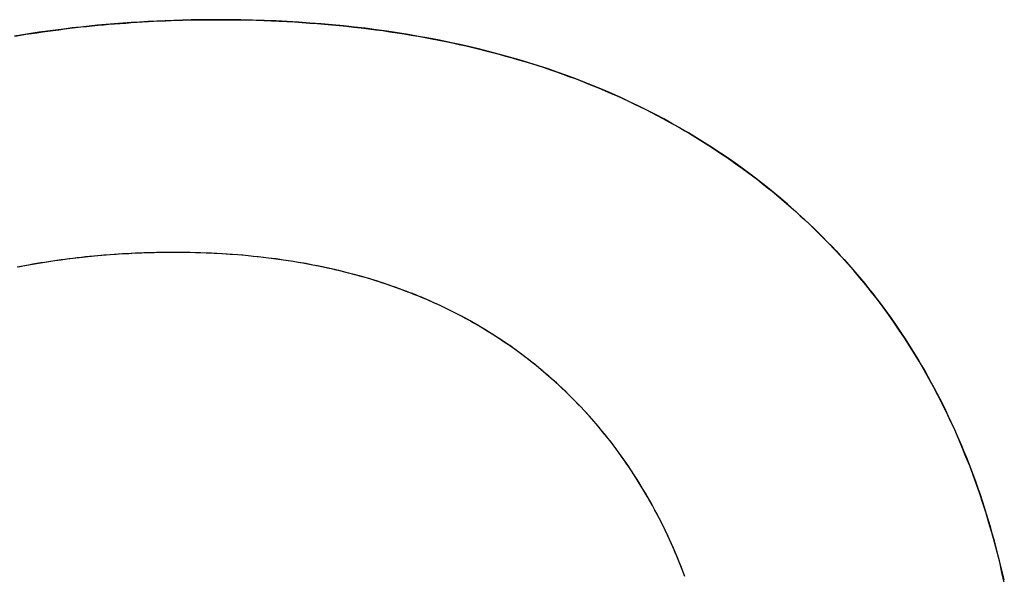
# Model space of a CAD drawing. Extents: x -3.81 to 3.81, y -1.89 to 1.9.
# Tile 33 of 149: x -2.68 to -2.61, y 1.43 to 1.47. Entities that reach past the tile are written whole.
import ezdxf

# ---------------------------------------------------------------- set-up
doc = ezdxf.new("R2010")
doc.units = 0
doc.layers.get('0').update_dxf_attribs({"linetype": 'CONTINUOUS'})

# ---------------------------------------------------------------- blocks, each defined once
blk = doc.blocks.new('*U1')
for p, q in [((-2.664183, 1.469102, 4.2099), (-2.664183, 1.469102, 4.2098)), ((-2.664183, 1.469102, 4.2099), (-2.664183, 1.469102, 4.2098)), ((-2.667367, 1.452038, 4.2099), (-2.667367, 1.452038, 4.2098)), ((-2.667367, 1.452038, 4.2099), (-2.667367, 1.452038, 4.2098))]:
    blk.add_line(p, q)
for points in [[(-2.679, 1.4679, 4.2099), (-2.6786, 1.46796, 4.2099), (-2.6782, 1.46803, 4.2099), (-2.6778, 1.46809, 4.2099), (-2.6774, 1.46815, 4.2099), (-2.67699, 1.46821, 4.2099), (-2.67659, 1.46827, 4.2099), (-2.67619, 1.46832, 4.2099), (-2.67578, 1.46837, 4.2099), (-2.67538, 1.46843, 4.2099), (-2.67497, 1.46847, 4.2099), (-2.67457, 1.46852, 4.2099), (-2.67416, 1.46857, 4.2099), (-2.67375, 1.46861, 4.2099), (-2.67334, 1.46865, 4.2099), (-2.67293, 1.46869, 4.2099), (-2.67252, 1.46873, 4.2099), (-2.67211, 1.46877, 4.2099), (-2.6717, 1.4688, 4.2099), (-2.67129, 1.46883, 4.2099), (-2.67088, 1.46886, 4.2099), (-2.67047, 1.46889, 4.2099), (-2.67005, 1.46892, 4.2099), (-2.66964, 1.46895, 4.2099), (-2.66922, 1.46897, 4.2099), (-2.66881, 1.46899, 4.2099), (-2.66839, 1.46901, 4.2099), (-2.66797, 1.46903, 4.2099), (-2.66755, 1.46904, 4.2099), (-2.66713, 1.46906, 4.2099), (-2.66671, 1.46907, 4.2099), (-2.66629, 1.46908, 4.2099), (-2.66587, 1.46909, 4.2099), (-2.66545, 1.46909, 4.2099), (-2.66503, 1.4691, 4.2099), (-2.66461, 1.4691, 4.2099), (-2.66418, 1.4691, 4.2099)], [(-2.66418, 1.4691, 4.2098), (-2.66482, 1.4691, 4.2098), (-2.66546, 1.46909, 4.2098), (-2.66609, 1.46908, 4.2098), (-2.66672, 1.46907, 4.2098), (-2.66735, 1.46905, 4.2098), (-2.66798, 1.46903, 4.2098), (-2.66861, 1.469, 4.2098), (-2.66923, 1.46897, 4.2098), (-2.66986, 1.46893, 4.2098), (-2.67048, 1.46889, 4.2098), (-2.6711, 1.46885, 4.2098), (-2.67172, 1.4688, 4.2098), (-2.67234, 1.46875, 4.2098), (-2.67296, 1.46869, 4.2098), (-2.67357, 1.46863, 4.2098), (-2.67418, 1.46856, 4.2098), (-2.6748, 1.4685, 4.2098), (-2.67541, 1.46842, 4.2098), (-2.67602, 1.46834, 4.2098), (-2.67662, 1.46826, 4.2098), (-2.67723, 1.46818, 4.2098), (-2.67783, 1.46809, 4.2098), (-2.67843, 1.46799, 4.2098), (-2.67903, 1.46789, 4.2098)], [(-2.66418, 1.4691, 4.2098), (-2.66482, 1.4691, 4.2098), (-2.66546, 1.46909, 4.2098), (-2.66609, 1.46908, 4.2098), (-2.66672, 1.46907, 4.2098), (-2.66735, 1.46905, 4.2098), (-2.66798, 1.46903, 4.2098), (-2.66861, 1.469, 4.2098), (-2.66923, 1.46897, 4.2098), (-2.66986, 1.46893, 4.2098), (-2.67048, 1.46889, 4.2098), (-2.6711, 1.46885, 4.2098), (-2.67172, 1.4688, 4.2098), (-2.67234, 1.46875, 4.2098), (-2.67296, 1.46869, 4.2098), (-2.67357, 1.46863, 4.2098), (-2.67418, 1.46856, 4.2098), (-2.6748, 1.4685, 4.2098), (-2.67541, 1.46842, 4.2098), (-2.67602, 1.46834, 4.2098), (-2.67662, 1.46826, 4.2098), (-2.67723, 1.46818, 4.2098), (-2.67783, 1.46809, 4.2098), (-2.67843, 1.46799, 4.2098), (-2.67903, 1.46789, 4.2098)], [(-2.679, 1.4679, 4.2099), (-2.6786, 1.46796, 4.2099), (-2.6782, 1.46803, 4.2099), (-2.6778, 1.46809, 4.2099), (-2.6774, 1.46815, 4.2099), (-2.67699, 1.46821, 4.2099), (-2.67659, 1.46827, 4.2099), (-2.67619, 1.46832, 4.2099), (-2.67578, 1.46837, 4.2099), (-2.67538, 1.46843, 4.2099), (-2.67497, 1.46847, 4.2099), (-2.67457, 1.46852, 4.2099), (-2.67416, 1.46857, 4.2099), (-2.67375, 1.46861, 4.2099), (-2.67334, 1.46865, 4.2099), (-2.67293, 1.46869, 4.2099), (-2.67252, 1.46873, 4.2099), (-2.67211, 1.46877, 4.2099), (-2.6717, 1.4688, 4.2099), (-2.67129, 1.46883, 4.2099), (-2.67088, 1.46886, 4.2099), (-2.67047, 1.46889, 4.2099), (-2.67005, 1.46892, 4.2099), (-2.66964, 1.46895, 4.2099), (-2.66922, 1.46897, 4.2099), (-2.66881, 1.46899, 4.2099), (-2.66839, 1.46901, 4.2099), (-2.66797, 1.46903, 4.2099), (-2.66755, 1.46904, 4.2099), (-2.66713, 1.46906, 4.2099), (-2.66671, 1.46907, 4.2099), (-2.66629, 1.46908, 4.2099), (-2.66587, 1.46909, 4.2099), (-2.66545, 1.46909, 4.2099), (-2.66503, 1.4691, 4.2099), (-2.66461, 1.4691, 4.2099), (-2.66418, 1.4691, 4.2099)], [(-2.66418, 1.4691, 4.2099), (-2.6636, 1.4691, 4.2099), (-2.66303, 1.4691, 4.2099), (-2.66245, 1.46909, 4.2099), (-2.66188, 1.46908, 4.2099), (-2.66131, 1.46906, 4.2099), (-2.66074, 1.46904, 4.2099), (-2.66018, 1.46902, 4.2099), (-2.65962, 1.469, 4.2099), (-2.65906, 1.46897, 4.2099), (-2.6585, 1.46894, 4.2099), (-2.65795, 1.4689, 4.2099), (-2.65739, 1.46886, 4.2099), (-2.65685, 1.46882, 4.2099), (-2.6563, 1.46878, 4.2099), (-2.65576, 1.46873, 4.2099), (-2.65521, 1.46868, 4.2099), (-2.65468, 1.46862, 4.2099), (-2.65414, 1.46856, 4.2099), (-2.65361, 1.4685, 4.2099), (-2.65308, 1.46844, 4.2099), (-2.65255, 1.46837, 4.2099), (-2.65202, 1.4683, 4.2099), (-2.6515, 1.46822, 4.2099), (-2.65098, 1.46814, 4.2099), (-2.65046, 1.46806, 4.2099), (-2.64995, 1.46798, 4.2099), (-2.64944, 1.46789, 4.2099), (-2.64893, 1.4678, 4.2099), (-2.64842, 1.4677, 4.2099), (-2.64792, 1.46761, 4.2099), (-2.64741, 1.46751, 4.2099), (-2.64692, 1.4674, 4.2099), (-2.64642, 1.46729, 4.2099), (-2.64592, 1.46718, 4.2099), (-2.64543, 1.46707, 4.2099), (-2.64494, 1.46695, 4.2099), (-2.64446, 1.46683, 4.2099), (-2.64398, 1.4667, 4.2099), (-2.64349, 1.46657, 4.2099), (-2.64302, 1.46644, 4.2099), (-2.64254, 1.46631, 4.2099), (-2.64207, 1.46617, 4.2099), (-2.6416, 1.46603, 4.2099), (-2.64113, 1.46589, 4.2099), (-2.64066, 1.46574, 4.2099), (-2.6402, 1.46559, 4.2099), (-2.63974, 1.46543, 4.2099), (-2.63928, 1.46527, 4.2099), (-2.63883, 1.46511, 4.2099), (-2.63838, 1.46495, 4.2099), (-2.63793, 1.46478, 4.2099), (-2.63748, 1.46461, 4.2099), (-2.63704, 1.46443, 4.2099), (-2.63659, 1.46426, 4.2099), (-2.63616, 1.46408, 4.2099), (-2.63572, 1.46389, 4.2099), (-2.63529, 1.4637, 4.2099), (-2.63485, 1.46351, 4.2099), (-2.63443, 1.46332, 4.2099), (-2.634, 1.46312, 4.2099), (-2.63358, 1.46292, 4.2099), (-2.63316, 1.46271, 4.2099), (-2.63274, 1.46251, 4.2099), (-2.63232, 1.4623, 4.2099), (-2.63191, 1.46208, 4.2099), (-2.6315, 1.46186, 4.2099), (-2.63109, 1.46164, 4.2099), (-2.63069, 1.46142, 4.2099), (-2.63028, 1.46119, 4.2099), (-2.62988, 1.46096, 4.2099), (-2.62949, 1.46073, 4.2099), (-2.62909, 1.46049, 4.2099), (-2.6287, 1.46025, 4.2099), (-2.62831, 1.46, 4.2099), (-2.62792, 1.45976, 4.2099), (-2.62754, 1.4595, 4.2099), (-2.62716, 1.45925, 4.2099), (-2.62678, 1.45899, 4.2099), (-2.6264, 1.45873, 4.2099), (-2.62603, 1.45847, 4.2099), (-2.62566, 1.4582, 4.2099), (-2.62529, 1.45793, 4.2099), (-2.62492, 1.45766, 4.2099), (-2.62456, 1.45738, 4.2099), (-2.6242, 1.4571, 4.2099), (-2.62384, 1.45681, 4.2099), (-2.62348, 1.45653, 4.2099), (-2.62313, 1.45623, 4.2099), (-2.62278, 1.45594, 4.2099), (-2.62243, 1.45564, 4.2099), (-2.62209, 1.45534, 4.2099), (-2.62174, 1.45504, 4.2099), (-2.62141, 1.45473, 4.2099), (-2.62107, 1.45442, 4.2099), (-2.62073, 1.45411, 4.2099), (-2.6204, 1.45379, 4.2099), (-2.62007, 1.45347, 4.2099), (-2.61975, 1.45315, 4.2099), (-2.61943, 1.45282, 4.2099), (-2.61911, 1.45249, 4.2099), (-2.61879, 1.45216, 4.2099), (-2.61848, 1.45182, 4.2099), (-2.61817, 1.45149, 4.2099), (-2.61787, 1.45115, 4.2099), (-2.61757, 1.4508, 4.2099), (-2.61727, 1.45046, 4.2099), (-2.61698, 1.45011, 4.2099), (-2.61669, 1.44976, 4.2099), (-2.6164, 1.4494, 4.2099), (-2.61612, 1.44905, 4.2099), (-2.61584, 1.44869, 4.2099), (-2.61556, 1.44832, 4.2099), (-2.61529, 1.44796, 4.2099), (-2.61502, 1.44759, 4.2099), (-2.61475, 1.44722, 4.2099), (-2.61449, 1.44684, 4.2099), (-2.61423, 1.44647, 4.2099), (-2.61398, 1.44609, 4.2099), (-2.61372, 1.4457, 4.2099), (-2.61348, 1.44532, 4.2099), (-2.61323, 1.44493, 4.2099), (-2.61299, 1.44454, 4.2099), (-2.61275, 1.44414, 4.2099), (-2.61252, 1.44375, 4.2099), (-2.61228, 1.44335, 4.2099), (-2.61206, 1.44294, 4.2099), (-2.61183, 1.44254, 4.2099), (-2.61161, 1.44213, 4.2099), (-2.61139, 1.44172, 4.2099), (-2.61118, 1.4413, 4.2099), (-2.61097, 1.44089, 4.2099), (-2.61076, 1.44047, 4.2099), (-2.61056, 1.44004, 4.2099), (-2.61036, 1.43962, 4.2099), (-2.61016, 1.43919, 4.2099), (-2.60997, 1.43876, 4.2099), (-2.60978, 1.43832, 4.2099), (-2.6096, 1.43789, 4.2099), (-2.60941, 1.43745, 4.2099), (-2.60923, 1.437, 4.2099), (-2.60906, 1.43656, 4.2099), (-2.60889, 1.43611, 4.2099), (-2.60872, 1.43566, 4.2099), (-2.60855, 1.43521, 4.2099), (-2.60839, 1.43475, 4.2099), (-2.60823, 1.43429, 4.2099), (-2.60808, 1.43383, 4.2099), (-2.60793, 1.43336, 4.2099), (-2.60778, 1.43289, 4.2099), (-2.60763, 1.43242, 4.2099), (-2.60749, 1.43195, 4.2099), (-2.60736, 1.43147, 4.2099), (-2.60722, 1.43099, 4.2099), (-2.60709, 1.43051, 4.2099), (-2.60697, 1.43002, 4.2099), (-2.60684, 1.42953, 4.2099), (-2.60672, 1.42904, 4.2099), (-2.60661, 1.42855, 4.2099), (-2.60649, 1.42805, 4.2099)], [(-2.60645, 1.42784, 4.2098), (-2.60662, 1.42859, 4.2098), (-2.60679, 1.42933, 4.2098), (-2.60698, 1.43007, 4.2098), (-2.60717, 1.4308, 4.2098), (-2.60737, 1.43152, 4.2098), (-2.60758, 1.43223, 4.2098), (-2.60779, 1.43294, 4.2098), (-2.60802, 1.43365, 4.2098), (-2.60825, 1.43434, 4.2098), (-2.60849, 1.43503, 4.2098), (-2.60874, 1.43572, 4.2098), (-2.60899, 1.43639, 4.2098), (-2.60926, 1.43706, 4.2098), (-2.60953, 1.43773, 4.2098), (-2.60981, 1.43839, 4.2098), (-2.61009, 1.43904, 4.2098), (-2.61039, 1.43968, 4.2098), (-2.61069, 1.44032, 4.2098), (-2.611, 1.44095, 4.2098), (-2.61132, 1.44158, 4.2098), (-2.61165, 1.4422, 4.2098), (-2.61198, 1.44281, 4.2098), (-2.61232, 1.44342, 4.2098), (-2.61267, 1.44402, 4.2098), (-2.61303, 1.44461, 4.2098), (-2.6134, 1.4452, 4.2098), (-2.61377, 1.44578, 4.2098), (-2.61415, 1.44635, 4.2098), (-2.61454, 1.44692, 4.2098), (-2.61494, 1.44748, 4.2098), (-2.61534, 1.44803, 4.2098), (-2.61576, 1.44858, 4.2098), (-2.61618, 1.44912, 4.2098), (-2.61661, 1.44966, 4.2098), (-2.61704, 1.45019, 4.2098), (-2.61749, 1.45071, 4.2098), (-2.61794, 1.45123, 4.2098), (-2.6184, 1.45173, 4.2098), (-2.61887, 1.45224, 4.2098), (-2.61934, 1.45273, 4.2098), (-2.61983, 1.45322, 4.2098), (-2.62032, 1.45371, 4.2098), (-2.62082, 1.45419, 4.2098), (-2.62132, 1.45466, 4.2098), (-2.62183, 1.45512, 4.2098), (-2.62235, 1.45557, 4.2098), (-2.62287, 1.45602, 4.2098), (-2.6234, 1.45646, 4.2098), (-2.62394, 1.45689, 4.2098), (-2.62448, 1.45732, 4.2098), (-2.62502, 1.45773, 4.2098), (-2.62558, 1.45814, 4.2098), (-2.62614, 1.45855, 4.2098), (-2.6267, 1.45894, 4.2098), (-2.62727, 1.45933, 4.2098), (-2.62785, 1.45971, 4.2098), (-2.62843, 1.46008, 4.2098), (-2.62902, 1.46044, 4.2098), (-2.62961, 1.4608, 4.2098), (-2.63021, 1.46115, 4.2098), (-2.63082, 1.46149, 4.2098), (-2.63143, 1.46183, 4.2098), (-2.63204, 1.46215, 4.2098), (-2.63267, 1.46247, 4.2098), (-2.6333, 1.46278, 4.2098), (-2.63393, 1.46309, 4.2098), (-2.63457, 1.46339, 4.2098), (-2.63522, 1.46368, 4.2098), (-2.63587, 1.46396, 4.2098), (-2.63653, 1.46423, 4.2098), (-2.6372, 1.4645, 4.2098), (-2.63787, 1.46476, 4.2098), (-2.63854, 1.46501, 4.2098), (-2.63923, 1.46525, 4.2098), (-2.63991, 1.46549, 4.2098), (-2.64061, 1.46572, 4.2098), (-2.64131, 1.46594, 4.2098), (-2.64202, 1.46616, 4.2098), (-2.64273, 1.46636, 4.2098), (-2.64345, 1.46656, 4.2098), (-2.64417, 1.46675, 4.2098), (-2.6449, 1.46694, 4.2098), (-2.64563, 1.46711, 4.2098), (-2.64638, 1.46728, 4.2098), (-2.64712, 1.46744, 4.2098), (-2.64788, 1.4676, 4.2098), (-2.64864, 1.46775, 4.2098), (-2.6494, 1.46788, 4.2098), (-2.65017, 1.46802, 4.2098), (-2.65095, 1.46814, 4.2098), (-2.65173, 1.46826, 4.2098), (-2.65252, 1.46837, 4.2098), (-2.65332, 1.46847, 4.2098), (-2.65412, 1.46856, 4.2098), (-2.65492, 1.46865, 4.2098), (-2.65573, 1.46873, 4.2098), (-2.65655, 1.4688, 4.2098), (-2.65738, 1.46886, 4.2098), (-2.65821, 1.46892, 4.2098), (-2.65904, 1.46897, 4.2098), (-2.65988, 1.46901, 4.2098), (-2.66073, 1.46904, 4.2098), (-2.66159, 1.46907, 4.2098), (-2.66245, 1.46909, 4.2098), (-2.66331, 1.4691, 4.2098), (-2.66418, 1.4691, 4.2098)], [(-2.60645, 1.42784, 4.2098), (-2.60662, 1.42859, 4.2098), (-2.60679, 1.42933, 4.2098), (-2.60698, 1.43007, 4.2098), (-2.60717, 1.4308, 4.2098), (-2.60737, 1.43152, 4.2098), (-2.60758, 1.43223, 4.2098), (-2.60779, 1.43294, 4.2098), (-2.60802, 1.43365, 4.2098), (-2.60825, 1.43434, 4.2098), (-2.60849, 1.43503, 4.2098), (-2.60874, 1.43572, 4.2098), (-2.60899, 1.43639, 4.2098), (-2.60926, 1.43706, 4.2098), (-2.60953, 1.43773, 4.2098), (-2.60981, 1.43839, 4.2098), (-2.61009, 1.43904, 4.2098), (-2.61039, 1.43968, 4.2098), (-2.61069, 1.44032, 4.2098), (-2.611, 1.44095, 4.2098), (-2.61132, 1.44158, 4.2098), (-2.61165, 1.4422, 4.2098), (-2.61198, 1.44281, 4.2098), (-2.61232, 1.44342, 4.2098), (-2.61267, 1.44402, 4.2098), (-2.61303, 1.44461, 4.2098), (-2.6134, 1.4452, 4.2098), (-2.61377, 1.44578, 4.2098), (-2.61415, 1.44635, 4.2098), (-2.61454, 1.44692, 4.2098), (-2.61494, 1.44748, 4.2098), (-2.61534, 1.44803, 4.2098), (-2.61576, 1.44858, 4.2098), (-2.61618, 1.44912, 4.2098), (-2.61661, 1.44966, 4.2098), (-2.61704, 1.45019, 4.2098), (-2.61749, 1.45071, 4.2098), (-2.61794, 1.45123, 4.2098), (-2.6184, 1.45173, 4.2098), (-2.61887, 1.45224, 4.2098), (-2.61934, 1.45273, 4.2098), (-2.61983, 1.45322, 4.2098), (-2.62032, 1.45371, 4.2098), (-2.62082, 1.45419, 4.2098), (-2.62132, 1.45466, 4.2098), (-2.62183, 1.45512, 4.2098), (-2.62235, 1.45557, 4.2098), (-2.62287, 1.45602, 4.2098), (-2.6234, 1.45646, 4.2098), (-2.62394, 1.45689, 4.2098), (-2.62448, 1.45732, 4.2098), (-2.62502, 1.45773, 4.2098), (-2.62558, 1.45814, 4.2098), (-2.62614, 1.45855, 4.2098), (-2.6267, 1.45894, 4.2098), (-2.62727, 1.45933, 4.2098), (-2.62785, 1.45971, 4.2098), (-2.62843, 1.46008, 4.2098), (-2.62902, 1.46044, 4.2098), (-2.62961, 1.4608, 4.2098), (-2.63021, 1.46115, 4.2098), (-2.63082, 1.46149, 4.2098), (-2.63143, 1.46183, 4.2098), (-2.63204, 1.46215, 4.2098), (-2.63267, 1.46247, 4.2098), (-2.6333, 1.46278, 4.2098), (-2.63393, 1.46309, 4.2098), (-2.63457, 1.46339, 4.2098), (-2.63522, 1.46368, 4.2098), (-2.63587, 1.46396, 4.2098), (-2.63653, 1.46423, 4.2098), (-2.6372, 1.4645, 4.2098), (-2.63787, 1.46476, 4.2098), (-2.63854, 1.46501, 4.2098), (-2.63923, 1.46525, 4.2098), (-2.63991, 1.46549, 4.2098), (-2.64061, 1.46572, 4.2098), (-2.64131, 1.46594, 4.2098), (-2.64202, 1.46616, 4.2098), (-2.64273, 1.46636, 4.2098), (-2.64345, 1.46656, 4.2098), (-2.64417, 1.46675, 4.2098), (-2.6449, 1.46694, 4.2098), (-2.64563, 1.46711, 4.2098), (-2.64638, 1.46728, 4.2098), (-2.64712, 1.46744, 4.2098), (-2.64788, 1.4676, 4.2098), (-2.64864, 1.46775, 4.2098), (-2.6494, 1.46788, 4.2098), (-2.65017, 1.46802, 4.2098), (-2.65095, 1.46814, 4.2098), (-2.65173, 1.46826, 4.2098), (-2.65252, 1.46837, 4.2098), (-2.65332, 1.46847, 4.2098), (-2.65412, 1.46856, 4.2098), (-2.65492, 1.46865, 4.2098), (-2.65573, 1.46873, 4.2098), (-2.65655, 1.4688, 4.2098), (-2.65738, 1.46886, 4.2098), (-2.65821, 1.46892, 4.2098), (-2.65904, 1.46897, 4.2098), (-2.65988, 1.46901, 4.2098), (-2.66073, 1.46904, 4.2098), (-2.66159, 1.46907, 4.2098), (-2.66245, 1.46909, 4.2098), (-2.66331, 1.4691, 4.2098), (-2.66418, 1.4691, 4.2098)], [(-2.66418, 1.4691, 4.2099), (-2.6636, 1.4691, 4.2099), (-2.66303, 1.4691, 4.2099), (-2.66245, 1.46909, 4.2099), (-2.66188, 1.46908, 4.2099), (-2.66131, 1.46906, 4.2099), (-2.66074, 1.46904, 4.2099), (-2.66018, 1.46902, 4.2099), (-2.65962, 1.469, 4.2099), (-2.65906, 1.46897, 4.2099), (-2.6585, 1.46894, 4.2099), (-2.65795, 1.4689, 4.2099), (-2.65739, 1.46886, 4.2099), (-2.65685, 1.46882, 4.2099), (-2.6563, 1.46878, 4.2099), (-2.65576, 1.46873, 4.2099), (-2.65521, 1.46868, 4.2099), (-2.65468, 1.46862, 4.2099), (-2.65414, 1.46856, 4.2099), (-2.65361, 1.4685, 4.2099), (-2.65308, 1.46844, 4.2099), (-2.65255, 1.46837, 4.2099), (-2.65202, 1.4683, 4.2099), (-2.6515, 1.46822, 4.2099), (-2.65098, 1.46814, 4.2099), (-2.65046, 1.46806, 4.2099), (-2.64995, 1.46798, 4.2099), (-2.64944, 1.46789, 4.2099), (-2.64893, 1.4678, 4.2099), (-2.64842, 1.4677, 4.2099), (-2.64792, 1.46761, 4.2099), (-2.64741, 1.46751, 4.2099), (-2.64692, 1.4674, 4.2099), (-2.64642, 1.46729, 4.2099), (-2.64592, 1.46718, 4.2099), (-2.64543, 1.46707, 4.2099), (-2.64494, 1.46695, 4.2099), (-2.64446, 1.46683, 4.2099), (-2.64398, 1.4667, 4.2099), (-2.64349, 1.46657, 4.2099), (-2.64302, 1.46644, 4.2099), (-2.64254, 1.46631, 4.2099), (-2.64207, 1.46617, 4.2099), (-2.6416, 1.46603, 4.2099), (-2.64113, 1.46589, 4.2099), (-2.64066, 1.46574, 4.2099), (-2.6402, 1.46559, 4.2099), (-2.63974, 1.46543, 4.2099), (-2.63928, 1.46527, 4.2099), (-2.63883, 1.46511, 4.2099), (-2.63838, 1.46495, 4.2099), (-2.63793, 1.46478, 4.2099), (-2.63748, 1.46461, 4.2099), (-2.63704, 1.46443, 4.2099), (-2.63659, 1.46426, 4.2099), (-2.63616, 1.46408, 4.2099), (-2.63572, 1.46389, 4.2099), (-2.63529, 1.4637, 4.2099), (-2.63485, 1.46351, 4.2099), (-2.63443, 1.46332, 4.2099), (-2.634, 1.46312, 4.2099), (-2.63358, 1.46292, 4.2099), (-2.63316, 1.46271, 4.2099), (-2.63274, 1.46251, 4.2099), (-2.63232, 1.4623, 4.2099), (-2.63191, 1.46208, 4.2099), (-2.6315, 1.46186, 4.2099), (-2.63109, 1.46164, 4.2099), (-2.63069, 1.46142, 4.2099), (-2.63028, 1.46119, 4.2099), (-2.62988, 1.46096, 4.2099), (-2.62949, 1.46073, 4.2099), (-2.62909, 1.46049, 4.2099), (-2.6287, 1.46025, 4.2099), (-2.62831, 1.46, 4.2099), (-2.62792, 1.45976, 4.2099), (-2.62754, 1.4595, 4.2099), (-2.62716, 1.45925, 4.2099), (-2.62678, 1.45899, 4.2099), (-2.6264, 1.45873, 4.2099), (-2.62603, 1.45847, 4.2099), (-2.62566, 1.4582, 4.2099), (-2.62529, 1.45793, 4.2099), (-2.62492, 1.45766, 4.2099), (-2.62456, 1.45738, 4.2099), (-2.6242, 1.4571, 4.2099), (-2.62384, 1.45681, 4.2099), (-2.62348, 1.45653, 4.2099), (-2.62313, 1.45623, 4.2099), (-2.62278, 1.45594, 4.2099), (-2.62243, 1.45564, 4.2099), (-2.62209, 1.45534, 4.2099), (-2.62174, 1.45504, 4.2099), (-2.62141, 1.45473, 4.2099), (-2.62107, 1.45442, 4.2099), (-2.62073, 1.45411, 4.2099), (-2.6204, 1.45379, 4.2099), (-2.62007, 1.45347, 4.2099), (-2.61975, 1.45315, 4.2099), (-2.61943, 1.45282, 4.2099), (-2.61911, 1.45249, 4.2099), (-2.61879, 1.45216, 4.2099), (-2.61848, 1.45182, 4.2099), (-2.61817, 1.45149, 4.2099), (-2.61787, 1.45115, 4.2099), (-2.61757, 1.4508, 4.2099), (-2.61727, 1.45046, 4.2099), (-2.61698, 1.45011, 4.2099), (-2.61669, 1.44976, 4.2099), (-2.6164, 1.4494, 4.2099), (-2.61612, 1.44905, 4.2099), (-2.61584, 1.44869, 4.2099), (-2.61556, 1.44832, 4.2099), (-2.61529, 1.44796, 4.2099), (-2.61502, 1.44759, 4.2099), (-2.61475, 1.44722, 4.2099), (-2.61449, 1.44684, 4.2099), (-2.61423, 1.44647, 4.2099), (-2.61398, 1.44609, 4.2099), (-2.61372, 1.4457, 4.2099), (-2.61348, 1.44532, 4.2099), (-2.61323, 1.44493, 4.2099), (-2.61299, 1.44454, 4.2099), (-2.61275, 1.44414, 4.2099), (-2.61252, 1.44375, 4.2099), (-2.61228, 1.44335, 4.2099), (-2.61206, 1.44294, 4.2099), (-2.61183, 1.44254, 4.2099), (-2.61161, 1.44213, 4.2099), (-2.61139, 1.44172, 4.2099), (-2.61118, 1.4413, 4.2099), (-2.61097, 1.44089, 4.2099), (-2.61076, 1.44047, 4.2099), (-2.61056, 1.44004, 4.2099), (-2.61036, 1.43962, 4.2099), (-2.61016, 1.43919, 4.2099), (-2.60997, 1.43876, 4.2099), (-2.60978, 1.43832, 4.2099), (-2.6096, 1.43789, 4.2099), (-2.60941, 1.43745, 4.2099), (-2.60923, 1.437, 4.2099), (-2.60906, 1.43656, 4.2099), (-2.60889, 1.43611, 4.2099), (-2.60872, 1.43566, 4.2099), (-2.60855, 1.43521, 4.2099), (-2.60839, 1.43475, 4.2099), (-2.60823, 1.43429, 4.2099), (-2.60808, 1.43383, 4.2099), (-2.60793, 1.43336, 4.2099), (-2.60778, 1.43289, 4.2099), (-2.60763, 1.43242, 4.2099), (-2.60749, 1.43195, 4.2099), (-2.60736, 1.43147, 4.2099), (-2.60722, 1.43099, 4.2099), (-2.60709, 1.43051, 4.2099), (-2.60697, 1.43002, 4.2099), (-2.60684, 1.42953, 4.2099), (-2.60672, 1.42904, 4.2099), (-2.60661, 1.42855, 4.2099), (-2.60649, 1.42805, 4.2099)], [(-2.66737, 1.45204, 4.2099), (-2.66768, 1.45204, 4.2099), (-2.66799, 1.45203, 4.2099), (-2.66831, 1.45203, 4.2099), (-2.66862, 1.45203, 4.2099), (-2.66893, 1.45202, 4.2099), (-2.66924, 1.45201, 4.2099), (-2.66955, 1.452, 4.2099), (-2.66986, 1.45199, 4.2099), (-2.67017, 1.45198, 4.2099), (-2.67048, 1.45196, 4.2099), (-2.67079, 1.45195, 4.2099), (-2.6711, 1.45193, 4.2099), (-2.6714, 1.45191, 4.2099), (-2.67171, 1.45189, 4.2099), (-2.67201, 1.45187, 4.2099), (-2.67232, 1.45184, 4.2099), (-2.67262, 1.45182, 4.2099), (-2.67293, 1.45179, 4.2099), (-2.67323, 1.45177, 4.2099), (-2.67353, 1.45174, 4.2099), (-2.67383, 1.45171, 4.2099), (-2.67413, 1.45167, 4.2099), (-2.67443, 1.45164, 4.2099), (-2.67473, 1.4516, 4.2099), (-2.67503, 1.45157, 4.2099), (-2.67533, 1.45153, 4.2099), (-2.67562, 1.45149, 4.2099), (-2.67592, 1.45145, 4.2099), (-2.67622, 1.4514, 4.2099), (-2.67651, 1.45136, 4.2099), (-2.67681, 1.45131, 4.2099), (-2.6771, 1.45127, 4.2099), (-2.67739, 1.45122, 4.2099), (-2.67769, 1.45117, 4.2099), (-2.67798, 1.45111, 4.2099), (-2.67827, 1.45106, 4.2099), (-2.67856, 1.45101, 4.2099), (-2.67885, 1.45095, 4.2099)], [(-2.66737, 1.45204, 4.2098), (-2.66784, 1.45204, 4.2098), (-2.66831, 1.45203, 4.2098), (-2.66878, 1.45202, 4.2098), (-2.66925, 1.45201, 4.2098), (-2.66971, 1.45199, 4.2098), (-2.67018, 1.45198, 4.2098), (-2.67064, 1.45195, 4.2098), (-2.67111, 1.45193, 4.2098), (-2.67157, 1.4519, 4.2098), (-2.67203, 1.45187, 4.2098), (-2.67248, 1.45183, 4.2098), (-2.67294, 1.45179, 4.2098), (-2.67339, 1.45175, 4.2098), (-2.67385, 1.4517, 4.2098), (-2.6743, 1.45165, 4.2098), (-2.67475, 1.4516, 4.2098), (-2.6752, 1.45154, 4.2098), (-2.67565, 1.45148, 4.2098), (-2.67609, 1.45142, 4.2098), (-2.67654, 1.45136, 4.2098), (-2.67698, 1.45129, 4.2098), (-2.67742, 1.45121, 4.2098), (-2.67786, 1.45114, 4.2098), (-2.6783, 1.45106, 4.2098), (-2.67874, 1.45097, 4.2098)], [(-2.66737, 1.45204, 4.2098), (-2.66784, 1.45204, 4.2098), (-2.66831, 1.45203, 4.2098), (-2.66878, 1.45202, 4.2098), (-2.66925, 1.45201, 4.2098), (-2.66971, 1.45199, 4.2098), (-2.67018, 1.45198, 4.2098), (-2.67064, 1.45195, 4.2098), (-2.67111, 1.45193, 4.2098), (-2.67157, 1.4519, 4.2098), (-2.67203, 1.45187, 4.2098), (-2.67248, 1.45183, 4.2098), (-2.67294, 1.45179, 4.2098), (-2.67339, 1.45175, 4.2098), (-2.67385, 1.4517, 4.2098), (-2.6743, 1.45165, 4.2098), (-2.67475, 1.4516, 4.2098), (-2.6752, 1.45154, 4.2098), (-2.67565, 1.45148, 4.2098), (-2.67609, 1.45142, 4.2098), (-2.67654, 1.45136, 4.2098), (-2.67698, 1.45129, 4.2098), (-2.67742, 1.45121, 4.2098), (-2.67786, 1.45114, 4.2098), (-2.6783, 1.45106, 4.2098), (-2.67874, 1.45097, 4.2098)], [(-2.66737, 1.45204, 4.2099), (-2.66768, 1.45204, 4.2099), (-2.66799, 1.45203, 4.2099), (-2.66831, 1.45203, 4.2099), (-2.66862, 1.45203, 4.2099), (-2.66893, 1.45202, 4.2099), (-2.66924, 1.45201, 4.2099), (-2.66955, 1.452, 4.2099), (-2.66986, 1.45199, 4.2099), (-2.67017, 1.45198, 4.2099), (-2.67048, 1.45196, 4.2099), (-2.67079, 1.45195, 4.2099), (-2.6711, 1.45193, 4.2099), (-2.6714, 1.45191, 4.2099), (-2.67171, 1.45189, 4.2099), (-2.67201, 1.45187, 4.2099), (-2.67232, 1.45184, 4.2099), (-2.67262, 1.45182, 4.2099), (-2.67293, 1.45179, 4.2099), (-2.67323, 1.45177, 4.2099), (-2.67353, 1.45174, 4.2099), (-2.67383, 1.45171, 4.2099), (-2.67413, 1.45167, 4.2099), (-2.67443, 1.45164, 4.2099), (-2.67473, 1.4516, 4.2099), (-2.67503, 1.45157, 4.2099), (-2.67533, 1.45153, 4.2099), (-2.67562, 1.45149, 4.2099), (-2.67592, 1.45145, 4.2099), (-2.67622, 1.4514, 4.2099), (-2.67651, 1.45136, 4.2099), (-2.67681, 1.45131, 4.2099), (-2.6771, 1.45127, 4.2099), (-2.67739, 1.45122, 4.2099), (-2.67769, 1.45117, 4.2099), (-2.67798, 1.45111, 4.2099), (-2.67827, 1.45106, 4.2099), (-2.67856, 1.45101, 4.2099), (-2.67885, 1.45095, 4.2099)], [(-2.62993, 1.42841, 4.2099), (-2.63006, 1.42874, 4.2099), (-2.63018, 1.42907, 4.2099), (-2.63032, 1.4294, 4.2099), (-2.63045, 1.42972, 4.2099), (-2.63058, 1.43004, 4.2099), (-2.63072, 1.43036, 4.2099), (-2.63086, 1.43068, 4.2099), (-2.63101, 1.431, 4.2099), (-2.63115, 1.43131, 4.2099), (-2.6313, 1.43163, 4.2099), (-2.63145, 1.43193, 4.2099), (-2.6316, 1.43224, 4.2099), (-2.63176, 1.43255, 4.2099), (-2.63191, 1.43285, 4.2099), (-2.63207, 1.43315, 4.2099), (-2.63223, 1.43345, 4.2099), (-2.6324, 1.43375, 4.2099), (-2.63256, 1.43404, 4.2099), (-2.63273, 1.43433, 4.2099), (-2.6329, 1.43462, 4.2099), (-2.63308, 1.43491, 4.2099), (-2.63325, 1.4352, 4.2099), (-2.63343, 1.43548, 4.2099), (-2.63361, 1.43576, 4.2099), (-2.63379, 1.43604, 4.2099), (-2.63398, 1.43632, 4.2099), (-2.63417, 1.43659, 4.2099), (-2.63436, 1.43687, 4.2099), (-2.63455, 1.43714, 4.2099), (-2.63474, 1.43741, 4.2099), (-2.63494, 1.43767, 4.2099), (-2.63514, 1.43794, 4.2099), (-2.63534, 1.4382, 4.2099), (-2.63555, 1.43846, 4.2099), (-2.63575, 1.43871, 4.2099), (-2.63596, 1.43897, 4.2099), (-2.63617, 1.43922, 4.2099), (-2.63639, 1.43947, 4.2099), (-2.6366, 1.43972, 4.2099), (-2.63682, 1.43997, 4.2099), (-2.63704, 1.44021, 4.2099), (-2.63726, 1.44046, 4.2099), (-2.63749, 1.4407, 4.2099), (-2.63772, 1.44093, 4.2099), (-2.63795, 1.44117, 4.2099), (-2.63818, 1.4414, 4.2099), (-2.63841, 1.44163, 4.2099), (-2.63864, 1.44186, 4.2099), (-2.63888, 1.44208, 4.2099), (-2.63912, 1.44231, 4.2099), (-2.63936, 1.44253, 4.2099), (-2.6396, 1.44274, 4.2099), (-2.63985, 1.44296, 4.2099), (-2.64009, 1.44317, 4.2099), (-2.64034, 1.44338, 4.2099), (-2.64059, 1.44359, 4.2099), (-2.64084, 1.44379, 4.2099), (-2.64109, 1.44399, 4.2099), (-2.64135, 1.44419, 4.2099), (-2.6416, 1.44439, 4.2099), (-2.64186, 1.44459, 4.2099), (-2.64212, 1.44478, 4.2099), (-2.64239, 1.44497, 4.2099), (-2.64265, 1.44516, 4.2099), (-2.64292, 1.44534, 4.2099), (-2.64319, 1.44552, 4.2099), (-2.64346, 1.4457, 4.2099), (-2.64373, 1.44588, 4.2099), (-2.644, 1.44605, 4.2099), (-2.64428, 1.44623, 4.2099), (-2.64455, 1.4464, 4.2099), (-2.64483, 1.44656, 4.2099), (-2.64511, 1.44673, 4.2099), (-2.6454, 1.44689, 4.2099), (-2.64568, 1.44705, 4.2099), (-2.64597, 1.44721, 4.2099), (-2.64626, 1.44736, 4.2099), (-2.64655, 1.44751, 4.2099), (-2.64684, 1.44766, 4.2099), (-2.64713, 1.44781, 4.2099), (-2.64743, 1.44795, 4.2099), (-2.64773, 1.4481, 4.2099), (-2.64803, 1.44824, 4.2099), (-2.64833, 1.44837, 4.2099), (-2.64863, 1.44851, 4.2099), (-2.64894, 1.44864, 4.2099), (-2.64924, 1.44877, 4.2099), (-2.64955, 1.4489, 4.2099), (-2.64986, 1.44902, 4.2099), (-2.65018, 1.44914, 4.2099), (-2.65049, 1.44926, 4.2099), (-2.65081, 1.44938, 4.2099), (-2.65113, 1.44949, 4.2099), (-2.65145, 1.4496, 4.2099), (-2.65177, 1.44971, 4.2099), (-2.65209, 1.44982, 4.2099), (-2.65242, 1.44993, 4.2099), (-2.65274, 1.45003, 4.2099), (-2.65307, 1.45013, 4.2099), (-2.6534, 1.45022, 4.2099), (-2.65374, 1.45032, 4.2099), (-2.65407, 1.45041, 4.2099), (-2.65441, 1.4505, 4.2099), (-2.65475, 1.45058, 4.2099), (-2.65509, 1.45067, 4.2099), (-2.65543, 1.45075, 4.2099), (-2.65578, 1.45083, 4.2099), (-2.65612, 1.45091, 4.2099), (-2.65647, 1.45098, 4.2099), (-2.65682, 1.45105, 4.2099), (-2.65717, 1.45112, 4.2099), (-2.65752, 1.45119, 4.2099), (-2.65788, 1.45125, 4.2099), (-2.65824, 1.45131, 4.2099), (-2.6586, 1.45137, 4.2099), (-2.65896, 1.45143, 4.2099), (-2.65932, 1.45148, 4.2099), (-2.65968, 1.45153, 4.2099), (-2.66005, 1.45158, 4.2099), (-2.66042, 1.45163, 4.2099), (-2.66079, 1.45167, 4.2099), (-2.66116, 1.45172, 4.2099), (-2.66154, 1.45175, 4.2099), (-2.66191, 1.45179, 4.2099), (-2.66229, 1.45183, 4.2099), (-2.66267, 1.45186, 4.2099), (-2.66305, 1.45189, 4.2099), (-2.66343, 1.45191, 4.2099), (-2.66382, 1.45194, 4.2099), (-2.6642, 1.45196, 4.2099), (-2.66459, 1.45198, 4.2099), (-2.66498, 1.45199, 4.2099), (-2.66538, 1.45201, 4.2099), (-2.66577, 1.45202, 4.2099), (-2.66617, 1.45203, 4.2099), (-2.66657, 1.45203, 4.2099), (-2.66696, 1.45204, 4.2099), (-2.66737, 1.45204, 4.2099)], [(-2.62988, 1.42829, 4.2098), (-2.63007, 1.42879, 4.2098), (-2.63027, 1.42928, 4.2098), (-2.63047, 1.42977, 4.2098), (-2.63067, 1.43025, 4.2098), (-2.63089, 1.43073, 4.2098), (-2.6311, 1.43121, 4.2098), (-2.63132, 1.43168, 4.2098), (-2.63155, 1.43214, 4.2098), (-2.63178, 1.4326, 4.2098), (-2.63202, 1.43306, 4.2098), (-2.63226, 1.4335, 4.2098), (-2.63251, 1.43395, 4.2098), (-2.63276, 1.43439, 4.2098), (-2.63302, 1.43482, 4.2098), (-2.63329, 1.43525, 4.2098), (-2.63356, 1.43568, 4.2098), (-2.63383, 1.4361, 4.2098), (-2.63411, 1.43651, 4.2098), (-2.6344, 1.43692, 4.2098), (-2.63469, 1.43733, 4.2098), (-2.63498, 1.43773, 4.2098), (-2.63529, 1.43813, 4.2098), (-2.63559, 1.43852, 4.2098), (-2.63591, 1.4389, 4.2098), (-2.63622, 1.43928, 4.2098), (-2.63655, 1.43966, 4.2098), (-2.63687, 1.44003, 4.2098), (-2.63721, 1.4404, 4.2098), (-2.63755, 1.44076, 4.2098), (-2.63789, 1.44111, 4.2098), (-2.63824, 1.44146, 4.2098), (-2.63859, 1.4418, 4.2098), (-2.63894, 1.44214, 4.2098), (-2.6393, 1.44248, 4.2098), (-2.63967, 1.4428, 4.2098), (-2.64004, 1.44312, 4.2098), (-2.64041, 1.44344, 4.2098), (-2.64079, 1.44375, 4.2098), (-2.64117, 1.44405, 4.2098), (-2.64155, 1.44435, 4.2098), (-2.64194, 1.44464, 4.2098), (-2.64233, 1.44493, 4.2098), (-2.64273, 1.44521, 4.2098), (-2.64313, 1.44549, 4.2098), (-2.64354, 1.44576, 4.2098), (-2.64395, 1.44602, 4.2098), (-2.64437, 1.44628, 4.2098), (-2.64478, 1.44653, 4.2098), (-2.64521, 1.44678, 4.2098), (-2.64563, 1.44702, 4.2098), (-2.64607, 1.44726, 4.2098), (-2.6465, 1.44749, 4.2098), (-2.64694, 1.44771, 4.2098), (-2.64738, 1.44793, 4.2098), (-2.64783, 1.44815, 4.2098), (-2.64829, 1.44835, 4.2098), (-2.64874, 1.44856, 4.2098), (-2.6492, 1.44875, 4.2098), (-2.64967, 1.44894, 4.2098), (-2.65014, 1.44913, 4.2098), (-2.65061, 1.44931, 4.2098), (-2.65109, 1.44948, 4.2098), (-2.65157, 1.44965, 4.2098), (-2.65206, 1.44981, 4.2098), (-2.65255, 1.44997, 4.2098), (-2.65304, 1.45012, 4.2098), (-2.65354, 1.45026, 4.2098), (-2.65404, 1.4504, 4.2098), (-2.65455, 1.45053, 4.2098), (-2.65506, 1.45066, 4.2098), (-2.65557, 1.45078, 4.2098), (-2.65609, 1.4509, 4.2098), (-2.65662, 1.45101, 4.2098), (-2.65715, 1.45112, 4.2098), (-2.65768, 1.45122, 4.2098), (-2.65821, 1.45131, 4.2098), (-2.65875, 1.4514, 4.2098), (-2.6593, 1.45148, 4.2098), (-2.65985, 1.45156, 4.2098), (-2.6604, 1.45163, 4.2098), (-2.66096, 1.45169, 4.2098), (-2.66152, 1.45175, 4.2098), (-2.66209, 1.45181, 4.2098), (-2.66266, 1.45186, 4.2098), (-2.66323, 1.4519, 4.2098), (-2.66381, 1.45194, 4.2098), (-2.66439, 1.45197, 4.2098), (-2.66498, 1.45199, 4.2098), (-2.66557, 1.45201, 4.2098), (-2.66616, 1.45203, 4.2098), (-2.66676, 1.45203, 4.2098), (-2.66737, 1.45204, 4.2098)], [(-2.62988, 1.42829, 4.2098), (-2.63007, 1.42879, 4.2098), (-2.63027, 1.42928, 4.2098), (-2.63047, 1.42977, 4.2098), (-2.63067, 1.43025, 4.2098), (-2.63089, 1.43073, 4.2098), (-2.6311, 1.43121, 4.2098), (-2.63132, 1.43168, 4.2098), (-2.63155, 1.43214, 4.2098), (-2.63178, 1.4326, 4.2098), (-2.63202, 1.43306, 4.2098), (-2.63226, 1.4335, 4.2098), (-2.63251, 1.43395, 4.2098), (-2.63276, 1.43439, 4.2098), (-2.63302, 1.43482, 4.2098), (-2.63329, 1.43525, 4.2098), (-2.63356, 1.43568, 4.2098), (-2.63383, 1.4361, 4.2098), (-2.63411, 1.43651, 4.2098), (-2.6344, 1.43692, 4.2098), (-2.63469, 1.43733, 4.2098), (-2.63498, 1.43773, 4.2098), (-2.63529, 1.43813, 4.2098), (-2.63559, 1.43852, 4.2098), (-2.63591, 1.4389, 4.2098), (-2.63622, 1.43928, 4.2098), (-2.63655, 1.43966, 4.2098), (-2.63687, 1.44003, 4.2098), (-2.63721, 1.4404, 4.2098), (-2.63755, 1.44076, 4.2098), (-2.63789, 1.44111, 4.2098), (-2.63824, 1.44146, 4.2098), (-2.63859, 1.4418, 4.2098), (-2.63894, 1.44214, 4.2098), (-2.6393, 1.44248, 4.2098), (-2.63967, 1.4428, 4.2098), (-2.64004, 1.44312, 4.2098), (-2.64041, 1.44344, 4.2098), (-2.64079, 1.44375, 4.2098), (-2.64117, 1.44405, 4.2098), (-2.64155, 1.44435, 4.2098), (-2.64194, 1.44464, 4.2098), (-2.64233, 1.44493, 4.2098), (-2.64273, 1.44521, 4.2098), (-2.64313, 1.44549, 4.2098), (-2.64354, 1.44576, 4.2098), (-2.64395, 1.44602, 4.2098), (-2.64437, 1.44628, 4.2098), (-2.64478, 1.44653, 4.2098), (-2.64521, 1.44678, 4.2098), (-2.64563, 1.44702, 4.2098), (-2.64607, 1.44726, 4.2098), (-2.6465, 1.44749, 4.2098), (-2.64694, 1.44771, 4.2098), (-2.64738, 1.44793, 4.2098), (-2.64783, 1.44815, 4.2098), (-2.64829, 1.44835, 4.2098), (-2.64874, 1.44856, 4.2098), (-2.6492, 1.44875, 4.2098), (-2.64967, 1.44894, 4.2098), (-2.65014, 1.44913, 4.2098), (-2.65061, 1.44931, 4.2098), (-2.65109, 1.44948, 4.2098), (-2.65157, 1.44965, 4.2098), (-2.65206, 1.44981, 4.2098), (-2.65255, 1.44997, 4.2098), (-2.65304, 1.45012, 4.2098), (-2.65354, 1.45026, 4.2098), (-2.65404, 1.4504, 4.2098), (-2.65455, 1.45053, 4.2098), (-2.65506, 1.45066, 4.2098), (-2.65557, 1.45078, 4.2098), (-2.65609, 1.4509, 4.2098), (-2.65662, 1.45101, 4.2098), (-2.65715, 1.45112, 4.2098), (-2.65768, 1.45122, 4.2098), (-2.65821, 1.45131, 4.2098), (-2.65875, 1.4514, 4.2098), (-2.6593, 1.45148, 4.2098), (-2.65985, 1.45156, 4.2098), (-2.6604, 1.45163, 4.2098), (-2.66096, 1.45169, 4.2098), (-2.66152, 1.45175, 4.2098), (-2.66209, 1.45181, 4.2098), (-2.66266, 1.45186, 4.2098), (-2.66323, 1.4519, 4.2098), (-2.66381, 1.45194, 4.2098), (-2.66439, 1.45197, 4.2098), (-2.66498, 1.45199, 4.2098), (-2.66557, 1.45201, 4.2098), (-2.66616, 1.45203, 4.2098), (-2.66676, 1.45203, 4.2098), (-2.66737, 1.45204, 4.2098)], [(-2.62993, 1.42841, 4.2099), (-2.63006, 1.42874, 4.2099), (-2.63018, 1.42907, 4.2099), (-2.63032, 1.4294, 4.2099), (-2.63045, 1.42972, 4.2099), (-2.63058, 1.43004, 4.2099), (-2.63072, 1.43036, 4.2099), (-2.63086, 1.43068, 4.2099), (-2.63101, 1.431, 4.2099), (-2.63115, 1.43131, 4.2099), (-2.6313, 1.43163, 4.2099), (-2.63145, 1.43193, 4.2099), (-2.6316, 1.43224, 4.2099), (-2.63176, 1.43255, 4.2099), (-2.63191, 1.43285, 4.2099), (-2.63207, 1.43315, 4.2099), (-2.63223, 1.43345, 4.2099), (-2.6324, 1.43375, 4.2099), (-2.63256, 1.43404, 4.2099), (-2.63273, 1.43433, 4.2099), (-2.6329, 1.43462, 4.2099), (-2.63308, 1.43491, 4.2099), (-2.63325, 1.4352, 4.2099), (-2.63343, 1.43548, 4.2099), (-2.63361, 1.43576, 4.2099), (-2.63379, 1.43604, 4.2099), (-2.63398, 1.43632, 4.2099), (-2.63417, 1.43659, 4.2099), (-2.63436, 1.43687, 4.2099), (-2.63455, 1.43714, 4.2099), (-2.63474, 1.43741, 4.2099), (-2.63494, 1.43767, 4.2099), (-2.63514, 1.43794, 4.2099), (-2.63534, 1.4382, 4.2099), (-2.63555, 1.43846, 4.2099), (-2.63575, 1.43871, 4.2099), (-2.63596, 1.43897, 4.2099), (-2.63617, 1.43922, 4.2099), (-2.63639, 1.43947, 4.2099), (-2.6366, 1.43972, 4.2099), (-2.63682, 1.43997, 4.2099), (-2.63704, 1.44021, 4.2099), (-2.63726, 1.44046, 4.2099), (-2.63749, 1.4407, 4.2099), (-2.63772, 1.44093, 4.2099), (-2.63795, 1.44117, 4.2099), (-2.63818, 1.4414, 4.2099), (-2.63841, 1.44163, 4.2099), (-2.63864, 1.44186, 4.2099), (-2.63888, 1.44208, 4.2099), (-2.63912, 1.44231, 4.2099), (-2.63936, 1.44253, 4.2099), (-2.6396, 1.44274, 4.2099), (-2.63985, 1.44296, 4.2099), (-2.64009, 1.44317, 4.2099), (-2.64034, 1.44338, 4.2099), (-2.64059, 1.44359, 4.2099), (-2.64084, 1.44379, 4.2099), (-2.64109, 1.44399, 4.2099), (-2.64135, 1.44419, 4.2099), (-2.6416, 1.44439, 4.2099), (-2.64186, 1.44459, 4.2099), (-2.64212, 1.44478, 4.2099), (-2.64239, 1.44497, 4.2099), (-2.64265, 1.44516, 4.2099), (-2.64292, 1.44534, 4.2099), (-2.64319, 1.44552, 4.2099), (-2.64346, 1.4457, 4.2099), (-2.64373, 1.44588, 4.2099), (-2.644, 1.44605, 4.2099), (-2.64428, 1.44623, 4.2099), (-2.64455, 1.4464, 4.2099), (-2.64483, 1.44656, 4.2099), (-2.64511, 1.44673, 4.2099), (-2.6454, 1.44689, 4.2099), (-2.64568, 1.44705, 4.2099), (-2.64597, 1.44721, 4.2099), (-2.64626, 1.44736, 4.2099), (-2.64655, 1.44751, 4.2099), (-2.64684, 1.44766, 4.2099), (-2.64713, 1.44781, 4.2099), (-2.64743, 1.44795, 4.2099), (-2.64773, 1.4481, 4.2099), (-2.64803, 1.44824, 4.2099), (-2.64833, 1.44837, 4.2099), (-2.64863, 1.44851, 4.2099), (-2.64894, 1.44864, 4.2099), (-2.64924, 1.44877, 4.2099), (-2.64955, 1.4489, 4.2099), (-2.64986, 1.44902, 4.2099), (-2.65018, 1.44914, 4.2099), (-2.65049, 1.44926, 4.2099), (-2.65081, 1.44938, 4.2099), (-2.65113, 1.44949, 4.2099), (-2.65145, 1.4496, 4.2099), (-2.65177, 1.44971, 4.2099), (-2.65209, 1.44982, 4.2099), (-2.65242, 1.44993, 4.2099), (-2.65274, 1.45003, 4.2099), (-2.65307, 1.45013, 4.2099), (-2.6534, 1.45022, 4.2099), (-2.65374, 1.45032, 4.2099), (-2.65407, 1.45041, 4.2099), (-2.65441, 1.4505, 4.2099), (-2.65475, 1.45058, 4.2099), (-2.65509, 1.45067, 4.2099), (-2.65543, 1.45075, 4.2099), (-2.65578, 1.45083, 4.2099), (-2.65612, 1.45091, 4.2099), (-2.65647, 1.45098, 4.2099), (-2.65682, 1.45105, 4.2099), (-2.65717, 1.45112, 4.2099), (-2.65752, 1.45119, 4.2099), (-2.65788, 1.45125, 4.2099), (-2.65824, 1.45131, 4.2099), (-2.6586, 1.45137, 4.2099), (-2.65896, 1.45143, 4.2099), (-2.65932, 1.45148, 4.2099), (-2.65968, 1.45153, 4.2099), (-2.66005, 1.45158, 4.2099), (-2.66042, 1.45163, 4.2099), (-2.66079, 1.45167, 4.2099), (-2.66116, 1.45172, 4.2099), (-2.66154, 1.45175, 4.2099), (-2.66191, 1.45179, 4.2099), (-2.66229, 1.45183, 4.2099), (-2.66267, 1.45186, 4.2099), (-2.66305, 1.45189, 4.2099), (-2.66343, 1.45191, 4.2099), (-2.66382, 1.45194, 4.2099), (-2.6642, 1.45196, 4.2099), (-2.66459, 1.45198, 4.2099), (-2.66498, 1.45199, 4.2099), (-2.66538, 1.45201, 4.2099), (-2.66577, 1.45202, 4.2099), (-2.66617, 1.45203, 4.2099), (-2.66657, 1.45203, 4.2099), (-2.66696, 1.45204, 4.2099), (-2.66737, 1.45204, 4.2099)]]:
    blk.add_polyline3d(points)

msp = doc.modelspace()

# ---------------------------------------------------------------- block references
msp.add_blockref('*U1', (0, 0))

doc.saveas('drawing.dxf')
